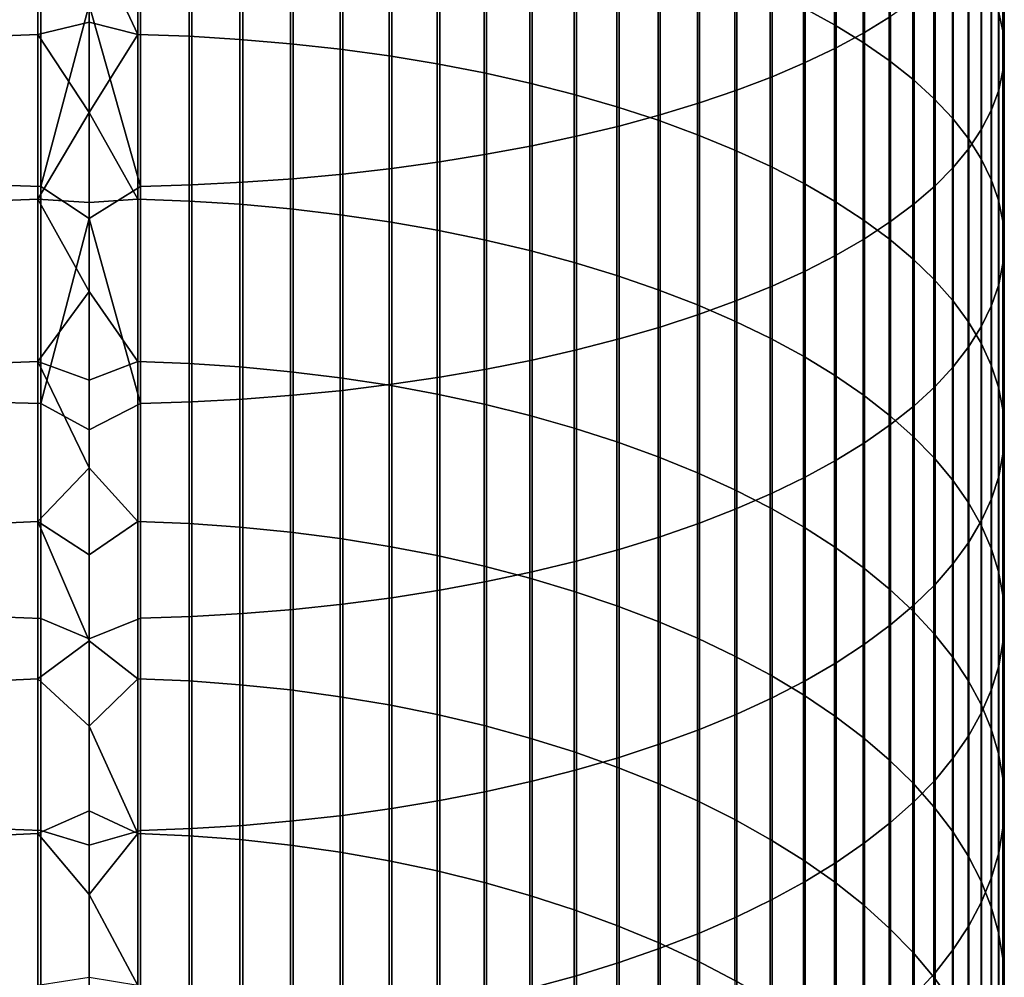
# Model space of a CAD drawing. Header units: metres. Extents: x -28 to 70, y -218 to 27.
# Tile 59 of 246: x -1 to 12, y -151 to -138. Entities that reach past the tile are written whole.
import ezdxf

# ---------------------------------------------------------------- set-up
doc = ezdxf.new("R2010")
doc.units = ezdxf.units.M
doc.layers.add('solid_10_261_002_XXX', color=7, linetype='CONTINUOUS')

msp = doc.modelspace()

# ---------------------------------------------------------------- linework, layer by layer
at = {"layer": 'solid_10_261_002_XXX'}
for points in [[(10.124413, -135.613815, 452.407684), (10.124413, -138.337692, 451.397522), (10.464751, -138.129227, 450.858154), (10.464751, -135.420181, 451.862823)], [(9.752155, -135.800766, 452.933685), (9.752155, -138.538925, 451.918213), (10.124413, -138.337692, 451.397522), (10.124413, -135.613815, 452.407684)], [(11.930133, -135.800934, 444.83374), (11.930133, -138.317841, 443.821289), (11.872668, -138.059906, 443.204529), (11.872668, -135.559937, 444.210175)], [(9.731189, -135.907486, 438.057922), (9.731189, -138.239288, 437.045074), (9.326563, -138.019363, 436.557098), (9.326563, -135.700974, 437.564117)], [(9.349153, -135.980423, 453.439178), (9.349153, -138.732315, 452.41861), (9.752155, -138.538925, 451.918213), (9.752155, -135.800766, 452.933685)], [(10.105136, -136.122437, 438.571899), (10.105136, -138.468201, 437.552979), (9.731189, -138.239288, 437.045074), (9.731189, -135.907486, 438.057922)], [(11.949986, -136.042709, 445.45932), (11.949986, -138.576614, 444.440033), (11.930133, -138.317841, 443.821289), (11.930133, -135.800934, 444.83374)], [(8.916676, -136.152206, 453.922577), (8.916676, -138.917252, 452.897125), (9.349153, -138.732315, 452.41861), (9.349153, -135.980423, 453.439178)], [(11.932165, -136.2845, 446.084961), (11.932165, -138.835419, 445.058838), (11.949986, -138.576614, 444.440033), (11.949986, -136.042709, 445.45932)], [(8.456086, -136.315598, 454.382324), (8.456086, -139.09314, 453.352234), (8.916676, -138.917252, 452.897125), (8.916676, -136.152206, 453.922577)], [(10.447225, -136.345154, 439.104401), (10.447225, -138.705368, 438.079224), (10.105136, -138.468201, 437.552979), (10.105136, -136.122437, 438.571899)], [(-0.670042, -136.186752, 432.490936), (-0.670042, -138.366379, 431.472534), (-1.338642, -138.390961, 431.523315), (-1.338642, -136.20993, 432.542358)], [(0, -137.012451, 432.092926), (0, -138.203461, 431.530304), (-0.670042, -138.366379, 431.472534), (-0.670042, -136.186752, 432.490936)], [(0.633895, -136.185944, 432.489136), (0.633895, -138.365524, 431.470764), (0, -137.012451, 432.092926)], [(1.302662, -136.208282, 432.538696), (1.302662, -138.389206, 431.519714), (0.633895, -138.365524, 431.470764), (0.633895, -136.185944, 432.489136)], [(1.967323, -136.246017, 432.622437), (1.967323, -138.429214, 431.602386), (1.302662, -138.389206, 431.519714), (1.302662, -136.208282, 432.538696)], [(2.625782, -136.299026, 432.740051), (2.625782, -138.485413, 431.718506), (1.967323, -138.429214, 431.602386), (1.967323, -136.246017, 432.622437)], [(3.275962, -136.367126, 432.891144), (3.275962, -138.557632, 431.867676), (2.625782, -138.485413, 431.718506), (2.625782, -136.299026, 432.740051)], [(11.876726, -136.525558, 446.70871), (11.876726, -139.093414, 445.675751), (11.932165, -138.835419, 445.058838), (11.932165, -136.2845, 446.084961)], [(3.915814, -136.450119, 433.075317), (3.915814, -138.645615, 432.0495), (3.275962, -138.557632, 431.867676), (3.275962, -136.367126, 432.891144)], [(7.968838, -136.470078, 454.816986), (7.968838, -139.259445, 453.782532), (8.456086, -139.09314, 453.352234), (8.456086, -136.315598, 454.382324)], [(10.756376, -136.574921, 439.653809), (10.756376, -138.950058, 438.622131), (10.447225, -138.705368, 438.079224), (10.447225, -136.345154, 439.104401)], [(4.543321, -136.547745, 433.291901), (4.543321, -138.749115, 432.263336), (3.915814, -138.645615, 432.0495), (3.915814, -136.450119, 433.075317)], [(5.156505, -136.659683, 433.540253), (5.156505, -138.867798, 432.508575), (4.543321, -138.749115, 432.263336), (4.543321, -136.547745, 433.291901)], [(7.456467, -136.615158, 455.225189), (7.456467, -139.415619, 454.186615), (7.968838, -139.259445, 453.782532), (7.968838, -136.470078, 454.816986)], [(11.783843, -136.765106, 447.328522), (11.783843, -139.349808, 446.288818), (11.876726, -139.093414, 445.675751), (11.876726, -136.525558, 446.70871)], [(5.753431, -136.785583, 433.819611), (5.753431, -139.001282, 432.784363), (5.156505, -138.867798, 432.508575), (5.156505, -136.659683, 433.540253)], [(6.920588, -136.750381, 455.605652), (6.920588, -139.561172, 454.563263), (7.456467, -139.415619, 454.186615), (7.456467, -136.615158, 455.225189)], [(11.031618, -136.811035, 440.218353), (11.031618, -139.201492, 439.180023), (10.756376, -138.950058, 438.622131), (10.756376, -136.574921, 439.653809)], [(6.332219, -136.925049, 434.129059), (6.332219, -139.149155, 433.089905), (5.753431, -139.001282, 432.784363), (5.753431, -136.785583, 433.819611)], [(6.362891, -136.87532, 455.957184), (6.362891, -139.695663, 454.911255), (6.920588, -139.561172, 454.563263), (6.920588, -136.750381, 455.605652)], [(11.272079, -137.052719, 440.796265), (11.272079, -139.458878, 439.751099), (11.031618, -139.201492, 439.180023), (11.031618, -136.811035, 440.218353)], [(11.65381, -137.002411, 447.942535), (11.65381, -139.60379, 446.896088), (11.783843, -139.349808, 446.288818), (11.783843, -136.765106, 447.328522)], [(5.785134, -136.989578, 456.278687), (5.785134, -139.818665, 455.229492), (6.362891, -139.695663, 454.911255), (6.362891, -136.87532, 455.957184)], [(6.891044, -137.077652, 434.467651), (6.891044, -139.310944, 433.424194), (6.332219, -139.149155, 433.089905), (6.332219, -136.925049, 434.129059)], [(0.633895, -138.365524, 431.470764), (0, -138.203461, 431.530304), (0, -137.012451, 432.092926)], [(5.189138, -137.092789, 456.569092), (5.189138, -139.929764, 455.516968), (5.785134, -139.818665, 455.229492), (5.785134, -136.989578, 456.278687)], [(11.477005, -137.29924, 441.385712), (11.477005, -139.721405, 440.333618), (11.272079, -139.458878, 439.751099), (11.272079, -137.052719, 440.796265)], [(11.487036, -137.236694, 448.548737), (11.487036, -139.854553, 447.495697), (11.65381, -139.60379, 446.896088), (11.65381, -137.002411, 447.942535)], [(3.949999, -137.264832, 457.053192), (3.949999, -140.114975, 455.996185), (4.576783, -140.028641, 455.772827), (4.576783, -137.184631, 456.827545)], [(4.576783, -137.184631, 456.827545), (4.576783, -140.028641, 455.772827), (5.189138, -139.929764, 455.516968), (5.189138, -137.092789, 456.569092)], [(7.428144, -137.242889, 434.83429), (7.428144, -139.48613, 433.786163), (6.891044, -139.310944, 433.424194), (6.891044, -137.077652, 434.467651)], [(2.661086, -137.389282, 457.403381), (2.661086, -140.248947, 456.342834), (3.310761, -140.188492, 456.186401), (3.310761, -137.33313, 457.245331)], [(3.310761, -137.33313, 457.245331), (3.310761, -140.188492, 456.186401), (3.949999, -140.114975, 455.996185), (3.949999, -137.264832, 457.053192)], [(7.941825, -137.420258, 435.227844), (7.941825, -139.674194, 434.174744), (7.428144, -139.48613, 433.786163), (7.428144, -137.242889, 434.83429)], [(11.284048, -137.467239, 449.145264), (11.284048, -140.101303, 448.085693), (11.487036, -139.854553, 447.495697), (11.487036, -137.236694, 448.548737)], [(11.645746, -137.549805, 441.984833), (11.645746, -139.988251, 440.925659), (11.477005, -139.721405, 440.333618), (11.477005, -137.29924, 441.385712)], [(1.338642, -137.464584, 457.615234), (1.338642, -140.330002, 456.552582), (2.003021, -140.296173, 456.465027), (2.003021, -137.433151, 457.526794)], [(2.003021, -137.433151, 457.526794), (2.003021, -140.296173, 456.465027), (2.661086, -140.248947, 456.342834), (2.661086, -137.389282, 457.403381)], [(8.430468, -137.609192, 435.647034), (8.430468, -139.874512, 434.588623), (7.941825, -139.674194, 434.174744), (7.941825, -137.420258, 435.227844)], [(-1.302662, -137.465927, 457.619019), (-1.302662, -140.331451, 456.556305), (-0.633895, -140.351044, 456.607025), (-0.633895, -137.484131, 457.670258)], [(-0.633895, -137.484131, 457.670258), (-0.633895, -140.351044, 456.607025), (0, -137.977798, 457.511383)], [(0.670042, -137.483475, 457.668396), (0, -137.977798, 457.511383), (0.670042, -140.350342, 456.605194)], [(0.670042, -137.483475, 457.668396), (0.670042, -140.350342, 456.605194), (1.338642, -140.330002, 456.552582), (1.338642, -137.464584, 457.615234)], [(11.045485, -137.693329, 449.730255), (11.045485, -140.343277, 448.664276), (11.284048, -140.101303, 448.085693), (11.284048, -137.467239, 449.145264)], [(11.777773, -137.803619, 442.591736), (11.777773, -140.25856, 441.525421), (11.645746, -139.988251, 440.925659), (11.645746, -137.549805, 441.984833)], [(8.892533, -137.809113, 436.090607), (8.892533, -140.086456, 435.02655), (8.430468, -139.874512, 434.588623), (8.430468, -137.609192, 435.647034)], [(10.772099, -137.914215, 450.301788), (10.772099, -140.579697, 449.229584), (11.045485, -140.343277, 448.664276), (11.045485, -137.693329, 449.730255)], [(9.326563, -138.019363, 436.557098), (9.326563, -140.309372, 435.487152), (8.892533, -140.086456, 435.02655), (8.892533, -137.809113, 436.090607)], [(11.872668, -138.059906, 443.204529), (11.872668, -140.531479, 442.130981), (11.777773, -140.25856, 441.525421), (11.777773, -137.803619, 442.591736)], [(10.464751, -138.129227, 450.858154), (10.464751, -140.80983, 449.779846), (10.772099, -140.579697, 449.229584), (10.772099, -137.914215, 450.301788)], [(0.670042, -140.350342, 456.605194), (0, -137.977798, 457.511383), (-0.633895, -140.351044, 456.607025), (0, -140.767776, 456.463074)], [(9.731189, -138.239288, 437.045074), (9.731189, -140.542542, 435.968933), (9.326563, -140.309372, 435.487152), (9.326563, -138.019363, 436.557098)], [(11.930133, -138.317841, 443.821289), (11.930133, -140.806168, 442.740448), (11.872668, -140.531479, 442.130981), (11.872668, -138.059906, 443.204529)], [(0, -138.203461, 431.530304), (0, -139.385925, 430.949921), (-0.670042, -138.366379, 431.472534)], [(0.633895, -138.365524, 431.470764), (0, -139.385925, 430.949921), (0, -138.203461, 431.530304)], [(10.124413, -138.337692, 451.397522), (10.124413, -141.032944, 450.313324), (10.464751, -140.80983, 449.779846), (10.464751, -138.129227, 450.858154)], [(10.105136, -138.468201, 437.552979), (10.105136, -140.785248, 436.470398), (9.731189, -140.542542, 435.968933), (9.731189, -138.239288, 437.045074)], [(9.752155, -138.538925, 451.918213), (9.752155, -141.248337, 450.828339), (10.124413, -141.032944, 450.313324), (10.124413, -138.337692, 451.397522)], [(11.949986, -138.576614, 444.440033), (11.949986, -141.081741, 443.351898), (11.930133, -140.806168, 442.740448), (11.930133, -138.317841, 443.821289)], [(-0.670042, -138.366379, 431.472534), (-0.670042, -140.51738, 430.394989), (-1.338642, -140.543335, 430.445068), (-1.338642, -138.390961, 431.523315)], [(0, -139.385925, 430.949921), (-0.670042, -140.51738, 430.394989), (-0.670042, -138.366379, 431.472534)], [(0.633895, -138.365524, 431.470764), (0.633895, -140.516464, 430.393219), (0, -139.385925, 430.949921)], [(1.302662, -138.389206, 431.519714), (1.302662, -140.541489, 430.441528), (0.633895, -140.516464, 430.393219), (0.633895, -138.365524, 431.470764)], [(1.967323, -138.429214, 431.602386), (1.967323, -140.58374, 430.523071), (1.302662, -140.541489, 430.441528), (1.302662, -138.389206, 431.519714)], [(2.625782, -138.485413, 431.718506), (2.625782, -140.643082, 430.637604), (1.967323, -140.58374, 430.523071), (1.967323, -138.429214, 431.602386)], [(3.275962, -138.557632, 431.867676), (3.275962, -140.719345, 430.78476), (2.625782, -140.643082, 430.637604), (2.625782, -138.485413, 431.718506)], [(10.447225, -138.705368, 438.079224), (10.447225, -141.036697, 436.98996), (10.105136, -140.785248, 436.470398), (10.105136, -138.468201, 437.552979)], [(3.915814, -138.645615, 432.0495), (3.915814, -140.812271, 430.964111), (3.275962, -140.719345, 430.78476), (3.275962, -138.557632, 431.867676)], [(9.349153, -138.732315, 452.41861), (9.349153, -141.455322, 451.323242), (9.752155, -141.248337, 450.828339), (9.752155, -138.538925, 451.918213)], [(11.932165, -138.835419, 445.058838), (11.932165, -141.357346, 443.963409), (11.949986, -141.081741, 443.351898), (11.949986, -138.576614, 444.440033)], [(4.543321, -138.749115, 432.263336), (4.543321, -140.92157, 431.175049), (3.915814, -140.812271, 430.964111), (3.915814, -138.645615, 432.0495)], [(8.916676, -138.917252, 452.897125), (8.916676, -141.653259, 451.796539), (9.349153, -141.455322, 451.323242), (9.349153, -138.732315, 452.41861)], [(10.756376, -138.950058, 438.622131), (10.756376, -141.296127, 437.526001), (10.447225, -141.036697, 436.98996), (10.447225, -138.705368, 438.079224)], [(5.156505, -138.867798, 432.508575), (5.156505, -141.046906, 431.416931), (4.543321, -140.92157, 431.175049), (4.543321, -138.749115, 432.263336)], [(5.753431, -139.001282, 432.784363), (5.753431, -141.187866, 431.688995), (5.156505, -141.046906, 431.416931), (5.156505, -138.867798, 432.508575)], [(11.876726, -139.093414, 445.675751), (11.876726, -141.632095, 444.573029), (11.932165, -141.357346, 443.963409), (11.932165, -138.835419, 445.058838)], [(6.332219, -139.149155, 433.089905), (6.332219, -141.34404, 431.990356), (5.753431, -141.187866, 431.688995), (5.753431, -139.001282, 432.784363)], [(8.456086, -139.09314, 453.352234), (8.456086, -141.841507, 452.246674), (8.916676, -141.653259, 451.796539), (8.916676, -138.917252, 452.897125)], [(11.031618, -139.201492, 439.180023), (11.031618, -141.562714, 438.076782), (10.756376, -141.296127, 437.526001), (10.756376, -138.950058, 438.622131)], [(7.968838, -139.259445, 453.782532), (7.968838, -142.019501, 452.672241), (8.456086, -141.841507, 452.246674), (8.456086, -139.09314, 453.352234)], [(11.783843, -139.349808, 446.288818), (11.783843, -141.905151, 445.178864), (11.876726, -141.632095, 444.573029), (11.876726, -139.093414, 445.675751)], [(6.891044, -139.310944, 433.424194), (6.891044, -141.514893, 432.320099), (6.332219, -141.34404, 431.990356), (6.332219, -139.149155, 433.089905)], [(7.456467, -139.415619, 454.186615), (7.456467, -142.186646, 453.07193), (7.968838, -142.019501, 452.672241), (7.968838, -139.259445, 453.782532)], [(11.272079, -139.458878, 439.751099), (11.272079, -141.835602, 438.640625), (11.031618, -141.562714, 438.076782), (11.031618, -139.201492, 439.180023)], [(0, -139.385925, 430.949921), (0, -140.55957, 430.351929), (-0.670042, -140.51738, 430.394989)], [(0.633895, -140.516464, 430.393219), (0, -140.55957, 430.351929), (0, -139.385925, 430.949921)], [(7.428144, -139.48613, 433.786163), (7.428144, -141.699905, 432.677185), (6.891044, -141.514893, 432.320099), (6.891044, -139.310944, 433.424194)], [(11.65381, -139.60379, 446.896088), (11.65381, -142.175613, 445.778992), (11.783843, -141.905151, 445.178864), (11.783843, -139.349808, 446.288818)], [(6.920588, -139.561172, 454.563263), (6.920588, -142.342453, 453.444458), (7.456467, -142.186646, 453.07193), (7.456467, -139.415619, 454.186615)], [(7.941825, -139.674194, 434.174744), (7.941825, -141.898514, 433.060455), (7.428144, -141.699905, 432.677185), (7.428144, -139.48613, 433.786163)], [(11.477005, -139.721405, 440.333618), (11.477005, -142.113937, 439.215729), (11.272079, -141.835602, 438.640625), (11.272079, -139.458878, 439.751099)], [(6.362891, -139.695663, 454.911255), (6.362891, -142.486389, 453.788635), (6.920588, -142.342453, 453.444458), (6.920588, -139.561172, 454.563263)], [(11.487036, -139.854553, 447.495697), (11.487036, -142.442657, 446.371521), (11.65381, -142.175613, 445.778992), (11.65381, -139.60379, 446.896088)], [(5.785134, -139.818665, 455.229492), (5.785134, -142.618027, 454.103394), (6.362891, -142.486389, 453.788635), (6.362891, -139.695663, 454.911255)], [(8.430468, -139.874512, 434.588623), (8.430468, -142.110062, 433.468719), (7.941825, -141.898514, 433.060455), (7.941825, -139.674194, 434.174744)], [(11.645746, -139.988251, 440.925659), (11.645746, -142.396851, 439.800293), (11.477005, -142.113937, 439.215729), (11.477005, -139.721405, 440.333618)], [(5.189138, -139.929764, 455.516968), (5.189138, -142.736954, 454.387756), (5.785134, -142.618027, 454.103394), (5.785134, -139.818665, 455.229492)], [(8.892533, -140.086456, 435.02655), (8.892533, -142.333893, 433.900696), (8.430468, -142.110062, 433.468719), (8.430468, -139.874512, 434.588623)], [(11.284048, -140.101303, 448.085693), (11.284048, -142.705444, 446.954559), (11.487036, -142.442657, 446.371521), (11.487036, -139.854553, 447.495697)], [(3.949999, -140.114975, 455.996185), (3.949999, -142.935181, 454.861725), (4.576783, -142.842773, 454.640778), (4.576783, -140.028641, 455.772827)], [(4.576783, -140.028641, 455.772827), (4.576783, -142.842773, 454.640778), (5.189138, -142.736954, 454.387756), (5.189138, -139.929764, 455.516968)], [(11.777773, -140.25856, 441.525421), (11.777773, -142.683441, 440.392426), (11.645746, -142.396851, 439.800293), (11.645746, -139.988251, 440.925659)], [(3.310761, -140.188492, 456.186401), (3.310761, -143.013855, 455.049866), (3.949999, -142.935181, 454.861725), (3.949999, -140.114975, 455.996185)], [(9.326563, -140.309372, 435.487152), (9.326563, -142.569305, 434.355011), (8.892533, -142.333893, 433.900696), (8.892533, -140.086456, 435.02655)], [(11.045485, -140.343277, 448.664276), (11.045485, -142.96312, 447.526306), (11.284048, -142.705444, 446.954559), (11.284048, -140.101303, 448.085693)], [(2.003021, -140.296173, 456.465027), (2.003021, -143.12912, 455.325439), (2.661086, -143.078568, 455.20459), (2.661086, -140.248947, 456.342834)], [(2.661086, -140.248947, 456.342834), (2.661086, -143.078568, 455.20459), (3.310761, -143.013855, 455.049866), (3.310761, -140.188492, 456.186401)], [(11.872668, -140.531479, 442.130981), (11.872668, -142.972809, 440.990326), (11.777773, -142.683441, 440.392426), (11.777773, -140.25856, 441.525421)], [(-1.302662, -140.331451, 456.556305), (-1.302662, -143.16687, 455.41571), (-0.633895, -143.187851, 455.465881), (-0.633895, -140.351044, 456.607025)], [(-0.633895, -140.351044, 456.607025), (-0.633895, -143.187851, 455.465881), (0, -140.767776, 456.463074)], [(0.670042, -140.350342, 456.605194), (0, -140.767776, 456.463074), (0.670042, -143.187088, 455.464081)], [(0.670042, -140.350342, 456.605194), (0.670042, -143.187088, 455.464081), (1.338642, -143.165329, 455.412018), (1.338642, -140.330002, 456.552582)], [(1.338642, -140.330002, 456.552582), (1.338642, -143.165329, 455.412018), (2.003021, -143.12912, 455.325439), (2.003021, -140.296173, 456.465027)], [(9.731189, -140.542542, 435.968933), (9.731189, -142.815552, 434.830261), (9.326563, -142.569305, 434.355011), (9.326563, -140.309372, 435.487152)], [(10.772099, -140.579697, 449.229584), (10.772099, -143.214905, 448.084961), (11.045485, -142.96312, 447.526306), (11.045485, -140.343277, 448.664276)], [(-0.670042, -140.51738, 430.394989), (-0.670042, -142.638138, 429.259094), (-1.338642, -142.665451, 429.308441), (-1.338642, -140.543335, 430.445068)], [(0, -141.724136, 429.73645), (-0.670042, -142.638138, 429.259094), (-0.670042, -140.51738, 430.394989)], [(0, -140.55957, 430.351929), (0, -141.724136, 429.73645), (-0.670042, -140.51738, 430.394989)], [(0.633895, -140.516464, 430.393219), (0.633895, -142.637177, 429.257355), (0, -141.724136, 429.73645), (0, -140.55957, 430.351929)], [(1.302662, -140.541489, 430.441528), (1.302662, -142.663513, 429.304932), (0.633895, -142.637177, 429.257355), (0.633895, -140.516464, 430.393219)], [(1.967323, -140.58374, 430.523071), (1.967323, -142.707977, 429.385315), (1.302662, -142.663513, 429.304932), (1.302662, -140.541489, 430.441528)], [(10.105136, -140.785248, 436.470398), (10.105136, -143.071854, 435.32489), (9.731189, -142.815552, 434.830261), (9.731189, -140.542542, 435.968933)], [(11.930133, -140.806168, 442.740448), (11.930133, -143.264038, 441.592072), (11.872668, -142.972809, 440.990326), (11.872668, -140.531479, 442.130981)], [(2.625782, -140.643082, 430.637604), (2.625782, -142.770432, 429.498169), (1.967323, -142.707977, 429.385315), (1.967323, -140.58374, 430.523071)], [(3.275962, -140.719345, 430.78476), (3.275962, -142.850677, 429.643219), (2.625782, -142.770432, 429.498169), (2.625782, -140.643082, 430.637604)], [(10.464751, -140.80983, 449.779846), (10.464751, -143.459976, 448.628723), (10.772099, -143.214905, 448.084961), (10.772099, -140.579697, 449.229584)], [(0.670042, -143.187088, 455.464081), (0, -140.767776, 456.463074), (-0.633895, -143.187851, 455.465881), (0, -143.52887, 455.340881)], [(3.915814, -140.812271, 430.964111), (3.915814, -142.948471, 429.819946), (3.275962, -142.850677, 429.643219), (3.275962, -140.719345, 430.78476)], [(10.447225, -141.036697, 436.98996), (10.447225, -143.337418, 435.837402), (10.105136, -143.071854, 435.32489), (10.105136, -140.785248, 436.470398)], [(11.949986, -141.081741, 443.351898), (11.949986, -143.556213, 442.19577), (11.930133, -143.264038, 441.592072), (11.930133, -140.806168, 442.740448)], [(4.543321, -140.92157, 431.175049), (4.543321, -143.063492, 430.027832), (3.915814, -142.948471, 429.819946), (3.915814, -140.812271, 430.964111)], [(5.156505, -141.046906, 431.416931), (5.156505, -143.195389, 430.266174), (4.543321, -143.063492, 430.027832), (4.543321, -140.92157, 431.175049)], [(10.124413, -141.032944, 450.313324), (10.124413, -143.697571, 449.155914), (10.464751, -143.459976, 448.628723), (10.464751, -140.80983, 449.779846)], [(5.753431, -141.187866, 431.688995), (5.753431, -143.343735, 430.534302), (5.156505, -143.195389, 430.266174), (5.156505, -141.046906, 431.416931)], [(9.752155, -141.248337, 450.828339), (9.752155, -143.926956, 449.664825), (10.124413, -143.697571, 449.155914), (10.124413, -141.032944, 450.313324)], [(10.756376, -141.296127, 437.526001), (10.756376, -143.611389, 436.36615), (10.447225, -143.337418, 435.837402), (10.447225, -141.036697, 436.98996)], [(6.332219, -141.34404, 431.990356), (6.332219, -143.508072, 430.831299), (5.753431, -143.343735, 430.534302), (5.753431, -141.187866, 431.688995)], [(11.932165, -141.357346, 443.963409), (11.932165, -143.848419, 442.7995), (11.949986, -143.556213, 442.19577), (11.949986, -141.081741, 443.351898)], [(9.349153, -141.455322, 451.323242), (9.349153, -144.147385, 450.153931), (9.752155, -143.926956, 449.664825), (9.752155, -141.248337, 450.828339)], [(11.031618, -141.562714, 438.076782), (11.031618, -143.892914, 436.909485), (10.756376, -143.611389, 436.36615), (10.756376, -141.296127, 437.526001)], [(6.891044, -141.514893, 432.320099), (6.891044, -143.687866, 431.15625), (6.332219, -143.508072, 430.831299), (6.332219, -141.34404, 431.990356)], [(11.876726, -141.632095, 444.573029), (11.876726, -144.139725, 443.401398), (11.932165, -143.848419, 442.7995), (11.932165, -141.357346, 443.963409)], [(7.428144, -141.699905, 432.677185), (7.428144, -143.882568, 431.508118), (6.891044, -143.687866, 431.15625), (6.891044, -141.514893, 432.320099)], [(8.916676, -141.653259, 451.796539), (8.916676, -144.35817, 450.621613), (9.349153, -144.147385, 450.153931), (9.349153, -141.455322, 451.323242)], [(11.272079, -141.835602, 438.640625), (11.272079, -144.181107, 437.465637), (11.031618, -143.892914, 436.909485), (11.031618, -141.562714, 438.076782)], [(7.941825, -141.898514, 433.060455), (7.941825, -144.091568, 431.885834), (7.428144, -143.882568, 431.508118), (7.428144, -141.699905, 432.677185)], [(8.456086, -141.841507, 452.246674), (8.456086, -144.558655, 451.066467), (8.916676, -144.35817, 450.621613), (8.916676, -141.653259, 451.796539)], [(11.783843, -141.905151, 445.178864), (11.783843, -144.429214, 443.999542), (11.876726, -144.139725, 443.401398), (11.876726, -141.632095, 444.573029)], [(0, -141.724136, 429.73645), (0, -142.879364, 429.103607), (-0.670042, -142.638138, 429.259094)], [(0.633895, -142.637177, 429.257355), (0, -142.879364, 429.103607), (0, -141.724136, 429.73645)], [(8.430468, -142.110062, 433.468719), (8.430468, -144.314178, 432.288177), (7.941825, -144.091568, 431.885834), (7.941825, -141.898514, 433.060455)], [(7.968838, -142.019501, 452.672241), (7.968838, -144.748199, 451.487), (8.456086, -144.558655, 451.066467), (8.456086, -141.841507, 452.246674)], [(11.477005, -142.113937, 439.215729), (11.477005, -144.475037, 438.032928), (11.272079, -144.181107, 437.465637), (11.272079, -141.835602, 438.640625)], [(11.65381, -142.175613, 445.778992), (11.65381, -144.715973, 444.592041), (11.783843, -144.429214, 443.999542), (11.783843, -141.905151, 445.178864)], [(7.456467, -142.186646, 453.07193), (7.456467, -144.926208, 451.881989), (7.968838, -144.748199, 451.487), (7.968838, -142.019501, 452.672241)], [(6.920588, -142.342453, 453.444458), (6.920588, -145.092117, 452.250092), (7.456467, -144.926208, 451.881989), (7.456467, -142.186646, 453.07193)], [(8.892533, -142.333893, 433.900696), (8.892533, -144.549728, 432.713867), (8.430468, -144.314178, 432.288177), (8.430468, -142.110062, 433.468719)], [(11.645746, -142.396851, 439.800293), (11.645746, -144.773819, 438.609528), (11.477005, -144.475037, 438.032928), (11.477005, -142.113937, 439.215729)], [(11.487036, -142.442657, 446.371521), (11.487036, -144.9991, 445.177063), (11.65381, -144.715973, 444.592041), (11.65381, -142.175613, 445.778992)], [(6.362891, -142.486389, 453.788635), (6.362891, -145.245407, 452.59024), (6.920588, -145.092117, 452.250092), (6.920588, -142.342453, 453.444458)], [(9.326563, -142.569305, 434.355011), (9.326563, -144.79747, 433.161591), (8.892533, -144.549728, 432.713867), (8.892533, -142.333893, 433.900696)], [(11.284048, -142.705444, 446.954559), (11.284048, -145.27771, 445.752716), (11.487036, -144.9991, 445.177063), (11.487036, -142.442657, 446.371521)], [(11.777773, -142.683441, 440.392426), (11.777773, -145.076477, 439.193634), (11.645746, -144.773819, 438.609528), (11.645746, -142.396851, 439.800293)], [(5.785134, -142.618027, 454.103394), (5.785134, -145.385605, 452.901276), (6.362891, -145.245407, 452.59024), (6.362891, -142.486389, 453.788635)], [(9.731189, -142.815552, 434.830261), (9.731189, -145.056595, 433.629913), (9.326563, -144.79747, 433.161591), (9.326563, -142.569305, 434.355011)], [(-0.670042, -142.638138, 429.259094), (-0.670042, -144.727081, 428.065674), (-1.338642, -144.755737, 428.114288), (-1.338642, -142.665451, 429.308441)], [(0, -144.024994, 428.453522), (-0.670042, -144.727081, 428.065674), (-0.670042, -142.638138, 429.259094)], [(0, -142.879364, 429.103607), (0, -144.024994, 428.453522), (-0.670042, -142.638138, 429.259094)], [(0.633895, -142.637177, 429.257355), (0.633895, -144.726074, 428.063965), (0, -144.024994, 428.453522), (0, -142.879364, 429.103607)], [(1.302662, -142.663513, 429.304932), (1.302662, -144.753708, 428.11084), (0.633895, -144.726074, 428.063965), (0.633895, -142.637177, 429.257355)], [(1.967323, -142.707977, 429.385315), (1.967323, -144.800339, 428.189941), (1.302662, -144.753708, 428.11084), (1.302662, -142.663513, 429.304932)], [(2.625782, -142.770432, 429.498169), (2.625782, -144.86586, 428.301056), (1.967323, -144.800339, 428.189941), (1.967323, -142.707977, 429.385315)], [(5.189138, -142.736954, 454.387756), (5.189138, -145.512238, 453.182281), (5.785134, -145.385605, 452.901276), (5.785134, -142.618027, 454.103394)], [(11.045485, -142.96312, 447.526306), (11.045485, -145.550919, 446.3172), (11.284048, -145.27771, 445.752716), (11.284048, -142.705444, 446.954559)], [(11.872668, -142.972809, 440.990326), (11.872668, -145.382065, 439.783417), (11.777773, -145.076477, 439.193634), (11.777773, -142.683441, 440.392426)], [(3.275962, -142.850677, 429.643219), (3.275962, -144.950043, 428.443848), (2.625782, -144.86586, 428.301056), (2.625782, -142.770432, 429.498169)], [(3.915814, -142.948471, 429.819946), (3.915814, -145.052612, 428.617859), (3.275962, -144.950043, 428.443848), (3.275962, -142.850677, 429.643219)], [(3.949999, -142.935181, 454.861725), (3.949999, -145.723343, 453.650665), (4.576783, -145.624939, 453.432343), (4.576783, -142.842773, 454.640778)], [(4.576783, -142.842773, 454.640778), (4.576783, -145.624939, 453.432343), (5.189138, -145.512238, 453.182281), (5.189138, -142.736954, 454.387756)], [(10.105136, -143.071854, 435.32489), (10.105136, -145.326324, 434.117401), (9.731189, -145.056595, 433.629913), (9.731189, -142.815552, 434.830261)], [(3.310761, -143.013855, 455.049866), (3.310761, -145.807129, 453.836578), (3.949999, -145.723343, 453.650665), (3.949999, -142.935181, 454.861725)], [(4.543321, -143.063492, 430.027832), (4.543321, -145.173279, 428.82251), (3.915814, -145.052612, 428.617859), (3.915814, -142.948471, 429.819946)], [(10.772099, -143.214905, 448.084961), (10.772099, -145.817856, 446.868774), (11.045485, -145.550919, 446.3172), (11.045485, -142.96312, 447.526306)], [(11.930133, -143.264038, 441.592072), (11.930133, -145.689621, 440.376953), (11.872668, -145.382065, 439.783417), (11.872668, -142.972809, 440.990326)], [(2.003021, -143.12912, 455.325439), (2.003021, -145.929871, 454.108887), (2.661086, -145.876053, 453.989471), (2.661086, -143.078568, 455.20459)], [(2.661086, -143.078568, 455.20459), (2.661086, -145.876053, 453.989471), (3.310761, -145.807129, 453.836578), (3.310761, -143.013855, 455.049866)], [(5.156505, -143.195389, 430.266174), (5.156505, -145.31163, 429.05719), (4.543321, -145.173279, 428.82251), (4.543321, -143.063492, 430.027832)], [(10.447225, -143.337418, 435.837402), (10.447225, -145.605789, 434.622437), (10.105136, -145.326324, 434.117401), (10.105136, -143.071854, 435.32489)], [(-1.302662, -143.16687, 455.41571), (-1.302662, -145.970078, 454.19812), (-0.633895, -145.992432, 454.247711), (-0.633895, -143.187851, 455.465881)], [(-0.633895, -143.187851, 455.465881), (-0.633895, -145.992432, 454.247711), (0, -146.259109, 454.145569), (0, -143.52887, 455.340881)], [(0.670042, -143.187088, 455.464081), (0, -143.52887, 455.340881), (0, -146.259109, 454.145569), (0.670042, -145.991608, 454.245911)], [(0.670042, -143.187088, 455.464081), (0.670042, -145.991608, 454.245911), (1.338642, -145.96843, 454.194458), (1.338642, -143.165329, 455.412018)], [(1.338642, -143.165329, 455.412018), (1.338642, -145.96843, 454.194458), (2.003021, -145.929871, 454.108887), (2.003021, -143.12912, 455.325439)], [(5.753431, -143.343735, 430.534302), (5.753431, -145.467239, 429.321136), (5.156505, -145.31163, 429.05719), (5.156505, -143.195389, 430.266174)], [(10.464751, -143.459976, 448.628723), (10.464751, -146.077698, 447.40564), (10.772099, -145.817856, 446.868774), (10.772099, -143.214905, 448.084961)], [(6.332219, -143.508072, 430.831299), (6.332219, -145.639633, 429.613525), (5.753431, -145.467239, 429.321136), (5.753431, -143.343735, 430.534302)], [(10.756376, -143.611389, 436.36615), (10.756376, -145.894089, 435.143524), (10.447225, -145.605789, 434.622437), (10.447225, -143.337418, 435.837402)], [(11.949986, -143.556213, 442.19577), (11.949986, -145.998169, 440.972443), (11.930133, -145.689621, 440.376953), (11.930133, -143.264038, 441.592072)], [(10.124413, -143.697571, 449.155914), (10.124413, -146.329605, 447.926147), (10.464751, -146.077698, 447.40564), (10.464751, -143.459976, 448.628723)], [(6.891044, -143.687866, 431.15625), (6.891044, -145.828247, 429.933441), (6.332219, -145.639633, 429.613525), (6.332219, -143.508072, 430.831299)], [(11.031618, -143.892914, 436.909485), (11.031618, -146.190353, 435.678955), (10.756376, -145.894089, 435.143524), (10.756376, -143.611389, 436.36615)], [(11.932165, -143.848419, 442.7995), (11.932165, -146.306763, 441.567993), (11.949986, -145.998169, 440.972443), (11.949986, -143.556213, 442.19577)], [(7.428144, -143.882568, 431.508118), (7.428144, -146.032486, 430.279877), (6.891044, -145.828247, 429.933441), (6.891044, -143.687866, 431.15625)], [(9.752155, -143.926956, 449.664825), (9.752155, -146.5728, 448.428619), (10.124413, -146.329605, 447.926147), (10.124413, -143.697571, 449.155914)], [(7.941825, -144.091568, 431.885834), (7.941825, -146.251709, 430.651733), (7.428144, -146.032486, 430.279877), (7.428144, -143.882568, 431.508118)], [(11.876726, -144.139725, 443.401398), (11.876726, -146.614395, 442.161713), (11.932165, -146.306763, 441.567993), (11.932165, -143.848419, 442.7995)], [(9.349153, -144.147385, 450.153931), (9.349153, -146.806503, 448.911499), (9.752155, -146.5728, 448.428619), (9.752155, -143.926956, 449.664825)], [(11.272079, -144.181107, 437.465637), (11.272079, -146.493622, 436.227051), (11.031618, -146.190353, 435.678955), (11.031618, -143.892914, 436.909485)], [(0.633895, -144.726074, 428.063965), (0, -145.160782, 427.786407), (-0.670042, -144.727081, 428.065674), (0, -144.024994, 428.453522)], [(8.430468, -144.314178, 432.288177), (8.430468, -146.485245, 431.047852), (7.941825, -146.251709, 430.651733), (7.941825, -144.091568, 431.885834)], [(8.916676, -144.35817, 450.621613), (8.916676, -147.029984, 449.37326), (9.349153, -146.806503, 448.911499), (9.349153, -144.147385, 450.153931)], [(11.783843, -144.429214, 443.999542), (11.783843, -146.92012, 442.751709), (11.876726, -146.614395, 442.161713), (11.876726, -144.139725, 443.401398)], [(11.477005, -144.475037, 438.032928), (11.477005, -146.802963, 436.786072), (11.272079, -146.493622, 436.227051), (11.272079, -144.181107, 437.465637)], [(8.892533, -144.549728, 432.713867), (8.892533, -146.73233, 431.466949), (8.430468, -146.485245, 431.047852), (8.430468, -144.314178, 432.288177)], [(8.456086, -144.558655, 451.066467), (8.456086, -147.242538, 449.812469), (8.916676, -147.029984, 449.37326), (8.916676, -144.35817, 450.621613)], [(11.645746, -144.773819, 438.609528), (11.645746, -147.117371, 437.354309), (11.477005, -146.802963, 436.786072), (11.477005, -144.475037, 438.032928)], [(11.65381, -144.715973, 444.592041), (11.65381, -147.222961, 443.336182), (11.783843, -146.92012, 442.751709), (11.783843, -144.429214, 443.999542)], [(7.968838, -144.748199, 451.487), (7.968838, -147.443512, 450.227692), (8.456086, -147.242538, 449.812469), (8.456086, -144.558655, 451.066467)], [(9.326563, -144.79747, 433.161591), (9.326563, -146.992203, 431.907745), (8.892533, -146.73233, 431.466949), (8.892533, -144.549728, 432.713867)], [(-0.670042, -144.727081, 428.065674), (-0.670042, -146.782654, 426.815674), (-1.338642, -146.812622, 426.863464), (-1.338642, -144.755737, 428.114288)], [(0, -146.286453, 427.102386), (-0.670042, -146.782654, 426.815674), (-0.670042, -144.727081, 428.065674)], [(0, -145.160782, 427.786407), (0, -146.286453, 427.102386), (-0.670042, -144.727081, 428.065674)], [(0.633895, -144.726074, 428.063965), (0.633895, -146.781601, 426.813995), (0, -146.286453, 427.102386), (0, -145.160782, 427.786407)], [(1.302662, -144.753708, 428.11084), (1.302662, -146.810486, 426.860077), (0.633895, -146.781601, 426.813995), (0.633895, -144.726074, 428.063965)], [(1.967323, -144.800339, 428.189941), (1.967323, -146.859283, 426.937866), (1.302662, -146.810486, 426.860077), (1.302662, -144.753708, 428.11084)], [(7.456467, -144.926208, 451.881989), (7.456467, -147.632233, 450.617645), (7.968838, -147.443512, 450.227692), (7.968838, -144.748199, 451.487)], [(11.487036, -144.9991, 445.177063), (11.487036, -147.521957, 443.913239), (11.65381, -147.222961, 443.336182), (11.65381, -144.715973, 444.592041)], [(11.777773, -145.076477, 439.193634), (11.777773, -147.435867, 437.929932), (11.645746, -147.117371, 437.354309), (11.645746, -144.773819, 438.609528)], [(2.625782, -144.86586, 428.301056), (2.625782, -146.927795, 427.04718), (1.967323, -146.859283, 426.937866), (1.967323, -144.800339, 428.189941)], [(3.275962, -144.950043, 428.443848), (3.275962, -147.015854, 427.187592), (2.625782, -146.927795, 427.04718), (2.625782, -144.86586, 428.301056)], [(9.731189, -145.056595, 433.629913), (9.731189, -147.264038, 432.368835), (9.326563, -146.992203, 431.907745), (9.326563, -144.79747, 433.161591)], [(3.915814, -145.052612, 428.617859), (3.915814, -147.123154, 427.358734), (3.275962, -147.015854, 427.187592), (3.275962, -144.950043, 428.443848)], [(6.920588, -145.092117, 452.250092), (6.920588, -147.808136, 450.981079), (7.456467, -147.632233, 450.617645), (7.456467, -144.926208, 451.881989)], [(11.284048, -145.27771, 445.752716), (11.284048, -147.816193, 444.481049), (11.487036, -147.521957, 443.913239), (11.487036, -144.9991, 445.177063)], [(4.543321, -145.173279, 428.82251), (4.543321, -147.249344, 427.560028), (3.915814, -147.123154, 427.358734), (3.915814, -145.052612, 428.617859)], [(5.156505, -145.31163, 429.05719), (5.156505, -147.394058, 427.790833), (4.543321, -147.249344, 427.560028), (4.543321, -145.173279, 428.82251)], [(6.362891, -145.245407, 452.59024), (6.362891, -147.970673, 451.316895), (6.920588, -147.808136, 450.981079), (6.920588, -145.092117, 452.250092)], [(10.105136, -145.326324, 434.117401), (10.105136, -147.546967, 432.848755), (9.731189, -147.264038, 432.368835), (9.731189, -145.056595, 433.629913)], [(11.872668, -145.382065, 439.783417), (11.872668, -147.757446, 438.511108), (11.777773, -147.435867, 437.929932), (11.777773, -145.076477, 439.193634)], [(5.785134, -145.385605, 452.901276), (5.785134, -148.119293, 451.623993), (6.362891, -147.970673, 451.316895), (6.362891, -145.245407, 452.59024)], [(11.045485, -145.550919, 446.3172), (11.045485, -148.104706, 445.037872), (11.284048, -147.816193, 444.481049), (11.284048, -145.27771, 445.752716)], [(5.753431, -145.467239, 429.321136), (5.753431, -147.556824, 428.050446), (5.156505, -147.394058, 427.790833), (5.156505, -145.31163, 429.05719)], [(5.189138, -145.512238, 453.182281), (5.189138, -148.253571, 451.901428), (5.785134, -148.119293, 451.623993), (5.785134, -145.385605, 452.901276)], [(10.447225, -145.605789, 434.622437), (10.447225, -147.840118, 433.345978), (10.105136, -147.546967, 432.848755), (10.105136, -145.326324, 434.117401)], [(11.930133, -145.689621, 440.376953), (11.930133, -148.0811, 439.096069), (11.872668, -147.757446, 438.511108), (11.872668, -145.382065, 439.783417)], [(4.576783, -145.624939, 453.432343), (4.576783, -148.373062, 452.148315), (5.189138, -148.253571, 451.901428), (5.189138, -145.512238, 453.182281)], [(6.332219, -145.639633, 429.613525), (6.332219, -147.737137, 428.338013), (5.753431, -147.556824, 428.050446), (5.753431, -145.467239, 429.321136)], [(10.772099, -145.817856, 446.868774), (10.772099, -148.386612, 445.58194), (11.045485, -148.104706, 445.037872), (11.045485, -145.550919, 446.3172)], [(3.949999, -145.723343, 453.650665), (3.949999, -148.477386, 452.363892), (4.576783, -148.373062, 452.148315), (4.576783, -145.624939, 453.432343)], [(6.891044, -145.828247, 429.933441), (6.891044, -147.934418, 428.652649), (6.332219, -147.737137, 428.338013), (6.332219, -145.639633, 429.613525)], [(10.756376, -145.894089, 435.143524), (10.756376, -148.142563, 433.858978), (10.447225, -147.840118, 433.345978), (10.447225, -145.605789, 434.622437)], [(11.949986, -145.998169, 440.972443), (11.949986, -148.405823, 439.682892), (11.930133, -148.0811, 439.096069), (11.930133, -145.689621, 440.376953)], [(2.661086, -145.876053, 453.989471), (2.661086, -148.639282, 452.698395), (3.310761, -148.566223, 452.547424), (3.310761, -145.807129, 453.836578)], [(3.310761, -145.807129, 453.836578), (3.310761, -148.566223, 452.547424), (3.949999, -148.477386, 452.363892), (3.949999, -145.723343, 453.650665)], [(10.464751, -146.077698, 447.40564), (10.464751, -148.661026, 446.111511), (10.772099, -148.386612, 445.58194), (10.772099, -145.817856, 446.868774)], [(1.338642, -145.96843, 454.194458), (1.338642, -148.737244, 452.900787), (2.003021, -148.69635, 452.816315), (2.003021, -145.929871, 454.108887)], [(2.003021, -145.929871, 454.108887), (2.003021, -148.69635, 452.816315), (2.661086, -148.639282, 452.698395), (2.661086, -145.876053, 453.989471)], [(7.428144, -146.032486, 430.279877), (7.428144, -148.148041, 428.993378), (6.891044, -147.934418, 428.652649), (6.891044, -145.828247, 429.933441)], [(11.031618, -146.190353, 435.678955), (11.031618, -148.453339, 434.386108), (10.756376, -148.142563, 433.858978), (10.756376, -145.894089, 435.143524)], [(-1.302662, -145.970078, 454.19812), (-1.302662, -148.738983, 452.904388), (-0.633895, -148.76268, 452.953339), (-0.633895, -145.992432, 454.247711)], [(-0.633895, -145.992432, 454.247711), (-0.633895, -148.76268, 452.953339), (0, -148.956558, 452.877991), (0, -146.259109, 454.145569)], [(0.670042, -145.991608, 454.245911), (0, -146.259109, 454.145569), (0, -148.956558, 452.877991), (0.670042, -148.76181, 452.951569)], [(0.670042, -145.991608, 454.245911), (0.670042, -148.76181, 452.951569), (1.338642, -148.737244, 452.900787), (1.338642, -145.96843, 454.194458)], [(7.941825, -146.251709, 430.651733), (7.941825, -148.37735, 429.359131), (7.428144, -148.148041, 428.993378), (7.428144, -146.032486, 430.279877)], [(10.124413, -146.329605, 447.926147), (10.124413, -148.927063, 446.624939), (10.464751, -148.661026, 446.111511), (10.464751, -146.077698, 447.40564)], [(11.932165, -146.306763, 441.567993), (11.932165, -148.730545, 440.269775), (11.949986, -148.405823, 439.682892), (11.949986, -145.998169, 440.972443)], [(11.272079, -146.493622, 436.227051), (11.272079, -148.771469, 434.92572), (11.031618, -148.453339, 434.386108), (11.031618, -146.190353, 435.678955)], [(0.633895, -146.781601, 426.813995), (0, -147.401779, 426.401581), (-0.670042, -146.782654, 426.815674), (0, -146.286453, 427.102386)], [(8.430468, -146.485245, 431.047852), (8.430468, -148.621613, 429.748688), (7.941825, -148.37735, 429.359131), (7.941825, -146.251709, 430.651733)], [(9.752155, -146.5728, 448.428619), (9.752155, -149.183884, 447.120575), (10.124413, -148.927063, 446.624939), (10.124413, -146.329605, 447.926147)], [(11.876726, -146.614395, 442.161713), (11.876726, -149.054291, 440.854858), (11.932165, -148.730545, 440.269775), (11.932165, -146.306763, 441.567993)], [(8.892533, -146.73233, 431.466949), (8.892533, -148.880051, 430.160889), (8.430468, -148.621613, 429.748688), (8.430468, -146.485245, 431.047852)], [(9.349153, -146.806503, 448.911499), (9.349153, -149.430695, 447.596893), (9.752155, -149.183884, 447.120575), (9.752155, -146.5728, 448.428619)], [(11.477005, -146.802963, 436.786072), (11.477005, -149.095947, 435.476105), (11.272079, -148.771469, 434.92572), (11.272079, -146.493622, 436.227051)], [(11.783843, -146.92012, 442.751709), (11.783843, -149.376007, 441.43631), (11.876726, -149.054291, 440.854858), (11.876726, -146.614395, 442.161713)], [(-0.670042, -146.782654, 426.815674), (-0.670042, -148.803299, 425.509949), (-1.338642, -148.834564, 425.556915), (-1.338642, -146.812622, 426.863464)], [(0, -147.401779, 426.401581), (0, -148.506485, 425.684174), (-0.670042, -148.803299, 425.509949), (-0.670042, -146.782654, 426.815674)], [(0.633895, -146.781601, 426.813995), (0.633895, -148.802216, 425.508331), (0, -147.401779, 426.401581)], [(1.302662, -146.810486, 426.860077), (1.302662, -148.832352, 425.553589), (0.633895, -148.802216, 425.508331), (0.633895, -146.781601, 426.813995)], [(1.967323, -146.859283, 426.937866), (1.967323, -148.88324, 425.630035), (1.302662, -148.832352, 425.553589), (1.302662, -146.810486, 426.860077)], [(9.326563, -146.992203, 431.907745), (9.326563, -149.151871, 430.594421), (8.892533, -148.880051, 430.160889), (8.892533, -146.73233, 431.466949)], [(8.916676, -147.029984, 449.37326), (8.916676, -149.666702, 448.052399), (9.349153, -149.430695, 447.596893), (9.349153, -146.806503, 448.911499)], [(11.645746, -147.117371, 437.354309), (11.645746, -149.425766, 436.035522), (11.477005, -149.095947, 435.476105), (11.477005, -146.802963, 436.786072)], [(2.625782, -146.927795, 427.04718), (2.625782, -148.954727, 425.737427), (1.967323, -148.88324, 425.630035), (1.967323, -146.859283, 426.937866)], [(3.275962, -147.015854, 427.187592), (3.275962, -149.046585, 425.875397), (2.625782, -148.954727, 425.737427), (2.625782, -146.927795, 427.04718)], [(11.65381, -147.222961, 443.336182), (11.65381, -149.694702, 442.012268), (11.783843, -149.376007, 441.43631), (11.783843, -146.92012, 442.751709)], [(3.915814, -147.123154, 427.358734), (3.915814, -149.158508, 426.043518), (3.275962, -149.046585, 425.875397), (3.275962, -147.015854, 427.187592)], [(8.456086, -147.242538, 449.812469), (8.456086, -149.89119, 448.485626), (8.916676, -149.666702, 448.052399), (8.916676, -147.029984, 449.37326)], [(9.731189, -147.264038, 432.368835), (9.731189, -149.436188, 431.047913), (9.326563, -149.151871, 430.594421), (9.326563, -146.992203, 431.907745)], [(4.543321, -147.249344, 427.560028), (4.543321, -149.290161, 426.241302), (3.915814, -149.158508, 426.043518), (3.915814, -147.123154, 427.358734)], [(11.487036, -147.521957, 443.913239), (11.487036, -150.009354, 442.580963), (11.65381, -149.694702, 442.012268), (11.65381, -147.222961, 443.336182)], [(11.777773, -147.435867, 437.929932), (11.777773, -149.759857, 436.602234), (11.645746, -149.425766, 436.035522), (11.645746, -147.117371, 437.354309)], [(5.156505, -147.394058, 427.790833), (5.156505, -149.441132, 426.468079), (4.543321, -149.290161, 426.241302), (4.543321, -147.249344, 427.560028)], [(7.968838, -147.443512, 450.227692), (7.968838, -150.103409, 448.895203), (8.456086, -149.89119, 448.485626), (8.456086, -147.242538, 449.812469)], [(10.105136, -147.546967, 432.848755), (10.105136, -149.732132, 431.519928), (9.731189, -149.436188, 431.047913), (9.731189, -147.264038, 432.368835)], [(0.633895, -148.802216, 425.508331), (0, -148.506485, 425.684174), (0, -147.401779, 426.401581)], [(5.753431, -147.556824, 428.050446), (5.753431, -149.610916, 426.723114), (5.156505, -149.441132, 426.468079), (5.156505, -147.394058, 427.790833)], [(7.456467, -147.632233, 450.617645), (7.456467, -150.302719, 449.279846), (7.968838, -150.103409, 448.895203), (7.968838, -147.443512, 450.227692)], [(11.872668, -147.757446, 438.511108), (11.872668, -150.097198, 437.174438), (11.777773, -149.759857, 436.602234), (11.777773, -147.435867, 437.929932)], [(6.332219, -147.737137, 428.338013), (6.332219, -149.799011, 427.005676), (5.753431, -149.610916, 426.723114), (5.753431, -147.556824, 428.050446)], [(10.447225, -147.840118, 433.345978), (10.447225, -150.038757, 432.008972), (10.105136, -149.732132, 431.519928), (10.105136, -147.546967, 432.848755)], [(11.284048, -147.816193, 444.481049), (11.284048, -150.318985, 443.140533), (11.487036, -150.009354, 442.580963), (11.487036, -147.521957, 443.913239)], [(6.891044, -147.934418, 428.652649), (6.891044, -150.004822, 427.314819), (6.332219, -149.799011, 427.005676), (6.332219, -147.737137, 428.338013)], [(6.920588, -147.808136, 450.981079), (6.920588, -150.488495, 449.638367), (7.456467, -150.302719, 449.279846), (7.456467, -147.632233, 450.617645)], [(6.362891, -147.970673, 451.316895), (6.362891, -150.660126, 449.969604), (6.920588, -150.488495, 449.638367), (6.920588, -147.808136, 450.981079)], [(10.756376, -148.142563, 433.858978), (10.756376, -150.355087, 432.513519), (10.447225, -150.038757, 432.008972), (10.447225, -147.840118, 433.345978)], [(11.045485, -148.104706, 445.037872), (11.045485, -150.622604, 443.68927), (11.284048, -150.318985, 443.140533), (11.284048, -147.816193, 444.481049)], [(11.930133, -148.0811, 439.096069), (11.930133, -150.436722, 437.750305), (11.872668, -150.097198, 437.174438), (11.872668, -147.757446, 438.511108)], [(5.785134, -148.119293, 451.623993), (5.785134, -150.817093, 450.272552), (6.362891, -150.660126, 449.969604), (6.362891, -147.970673, 451.316895)], [(7.428144, -148.148041, 428.993378), (7.428144, -150.227676, 427.649567), (6.891044, -150.004822, 427.314819), (6.891044, -147.934418, 428.652649)], [(5.189138, -148.253571, 451.901428), (5.189138, -150.958893, 450.546204), (5.785134, -150.817093, 450.272552), (5.785134, -148.119293, 451.623993)], [(10.772099, -148.386612, 445.58194), (10.772099, -150.919281, 444.225433), (11.045485, -150.622604, 443.68927), (11.045485, -148.104706, 445.037872)], [(11.949986, -148.405823, 439.682892), (11.949986, -150.777328, 438.328064), (11.930133, -150.436722, 437.750305), (11.930133, -148.0811, 439.096069)], [(4.576783, -148.373062, 452.148315), (4.576783, -151.085083, 450.789734), (5.189138, -150.958893, 450.546204), (5.189138, -148.253571, 451.901428)], [(7.941825, -148.37735, 429.359131), (7.941825, -150.466888, 428.008911), (7.428144, -150.227676, 427.649567), (7.428144, -148.148041, 428.993378)], [(11.031618, -148.453339, 434.386108), (11.031618, -150.680145, 433.031952), (10.756376, -150.355087, 432.513519), (10.756376, -148.142563, 433.858978)], [(3.949999, -148.477386, 452.363892), (3.949999, -151.195251, 451.00235), (4.576783, -151.085083, 450.789734), (4.576783, -148.373062, 452.148315)], [(8.430468, -148.621613, 429.748688), (8.430468, -150.721695, 428.391663), (7.941825, -150.466888, 428.008911), (7.941825, -148.37735, 429.359131)], [(10.464751, -148.661026, 446.111511), (10.464751, -151.208038, 444.747314), (10.772099, -150.919281, 444.225433), (10.772099, -148.386612, 445.58194)], [(0.633895, -148.802216, 425.508331), (0, -149.600327, 424.950317), (-0.670042, -148.803299, 425.509949), (0, -148.506485, 425.684174)], [(3.310761, -148.566223, 452.547424), (3.310761, -151.289078, 451.183411), (3.949999, -151.195251, 451.00235), (3.949999, -148.477386, 452.363892)], [(11.272079, -148.771469, 434.92572), (11.272079, -151.012909, 433.562683), (11.031618, -150.680145, 433.031952), (11.031618, -148.453339, 434.386108)], [(11.932165, -148.730545, 440.269775), (11.932165, -151.117981, 438.905853), (11.949986, -150.777328, 438.328064), (11.949986, -148.405823, 439.682892)], [(2.003021, -148.69635, 452.816315), (2.003021, -151.426498, 451.448639), (2.661086, -151.366241, 451.332336), (2.661086, -148.639282, 452.698395)], [(2.661086, -148.639282, 452.698395), (2.661086, -151.366241, 451.332336), (3.310761, -151.289078, 451.183411), (3.310761, -148.566223, 452.547424)], [(8.892533, -148.880051, 430.160889), (8.892533, -150.991302, 428.796661), (8.430468, -150.721695, 428.391663), (8.430468, -148.621613, 429.748688)], [(-1.302662, -148.738983, 452.904388), (-1.302662, -151.471512, 451.535522), (-0.633895, -151.496536, 451.583801), (-0.633895, -148.76268, 452.953339)], [(-0.633895, -148.76268, 452.953339), (-0.633895, -151.496536, 451.583801), (0, -151.619308, 451.539062), (0, -148.956558, 452.877991)], [(0.670042, -148.76181, 452.951569), (0, -148.956558, 452.877991), (0, -151.619308, 451.539062), (0.670042, -151.495636, 451.582062)], [(0.670042, -148.76181, 452.951569), (0.670042, -151.495636, 451.582062), (1.338642, -151.469681, 451.531982), (1.338642, -148.737244, 452.900787)], [(1.338642, -148.737244, 452.900787), (1.338642, -151.469681, 451.531982), (2.003021, -151.426498, 451.448639), (2.003021, -148.69635, 452.816315)], [(10.124413, -148.927063, 446.624939), (10.124413, -151.488007, 445.253265), (10.464751, -151.208038, 444.747314), (10.464751, -148.661026, 446.111511)], [(11.477005, -149.095947, 435.476105), (11.477005, -151.352295, 434.104004), (11.272079, -151.012909, 433.562683), (11.272079, -148.771469, 434.92572)], [(11.876726, -149.054291, 440.854858), (11.876726, -151.457581, 439.481873), (11.932165, -151.117981, 438.905853), (11.932165, -148.730545, 440.269775)], [(-0.670042, -148.803299, 425.509949), (-0.670042, -150.787537, 424.149567), (-1.338642, -150.820084, 424.195648), (-1.338642, -148.834564, 425.556915)], [(0, -149.600327, 424.950317), (0, -150.68309, 424.200195), (-0.670042, -150.787537, 424.149567), (-0.670042, -148.803299, 425.509949)], [(0.633895, -148.802216, 425.508331), (0.633895, -150.786407, 424.147949), (0, -149.600327, 424.950317)], [(1.302662, -148.832352, 425.553589), (1.302662, -150.817764, 424.192383), (0.633895, -150.786407, 424.147949), (0.633895, -148.802216, 425.508331)], [(1.967323, -148.88324, 425.630035), (1.967323, -150.870728, 424.267395), (1.302662, -150.817764, 424.192383), (1.302662, -148.832352, 425.553589)], [(2.625782, -148.954727, 425.737427), (2.625782, -150.945129, 424.372803), (1.967323, -150.870728, 424.267395), (1.967323, -148.88324, 425.630035)], [(9.326563, -149.151871, 430.594421), (9.326563, -151.274857, 429.222595), (8.892533, -150.991302, 428.796661), (8.892533, -148.880051, 430.160889)], [(3.275962, -149.046585, 425.875397), (3.275962, -151.04071, 424.508209), (2.625782, -150.945129, 424.372803), (2.625782, -148.954727, 425.737427)], [(9.752155, -149.183884, 447.120575), (9.752155, -151.75827, 445.74173), (10.124413, -151.488007, 445.253265), (10.124413, -148.927063, 446.624939)], [(3.915814, -149.158508, 426.043518), (3.915814, -151.157196, 424.673218), (3.275962, -151.04071, 424.508209), (3.275962, -149.046585, 425.875397)], [(4.543321, -149.290161, 426.241302), (4.543321, -151.294189, 424.86731), (3.915814, -151.157196, 424.673218), (3.915814, -149.158508, 426.043518)], [(9.731189, -149.436188, 431.047913), (9.731189, -151.571457, 429.668152), (9.326563, -151.274857, 429.222595), (9.326563, -149.151871, 430.594421)], [(11.645746, -149.425766, 436.035522), (11.645746, -151.697266, 434.654205), (11.477005, -151.352295, 434.104004), (11.477005, -149.095947, 435.476105)], [(11.783843, -149.376007, 441.43631), (11.783843, -151.795059, 440.054321), (11.876726, -151.457581, 439.481873), (11.876726, -149.054291, 440.854858)], [(5.156505, -149.441132, 426.468079), (5.156505, -151.451294, 425.089874), (4.543321, -151.294189, 424.86731), (4.543321, -149.290161, 426.241302)], [(9.349153, -149.430695, 447.596893), (9.349153, -152.01799, 446.211121), (9.752155, -151.75827, 445.74173), (9.752155, -149.183884, 447.120575)], [(11.65381, -149.694702, 442.012268), (11.65381, -152.129364, 440.621368), (11.783843, -151.795059, 440.054321), (11.783843, -149.376007, 441.43631)], [(5.753431, -149.610916, 426.723114), (5.753431, -151.627991, 425.34021), (5.156505, -151.451294, 425.089874), (5.156505, -149.441132, 426.468079)], [(8.916676, -149.666702, 448.052399), (8.916676, -152.266373, 446.660004), (9.349153, -152.01799, 446.211121), (9.349153, -149.430695, 447.596893)], [(10.105136, -149.732132, 431.519928), (10.105136, -151.880188, 430.131897), (9.731189, -151.571457, 429.668152), (9.731189, -149.436188, 431.047913)], [(11.777773, -149.759857, 436.602234), (11.777773, -152.046722, 435.211578), (11.645746, -151.697266, 434.654205), (11.645746, -149.425766, 436.035522)], [(0.633895, -150.786407, 424.147949), (0, -150.68309, 424.200195), (0, -149.600327, 424.950317)], [(6.332219, -149.799011, 427.005676), (6.332219, -151.823746, 425.617523), (5.753431, -151.627991, 425.34021), (5.753431, -149.610916, 426.723114)], [(8.456086, -149.89119, 448.485626), (8.456086, -152.502594, 447.086914), (8.916676, -152.266373, 446.660004), (8.916676, -149.666702, 448.052399)], [(6.891044, -150.004822, 427.314819), (6.891044, -152.037903, 425.920929), (6.332219, -151.823746, 425.617523), (6.332219, -149.799011, 427.005676)], [(10.447225, -150.038757, 432.008972), (10.447225, -152.200043, 430.612396), (10.105136, -151.880188, 430.131897), (10.105136, -149.732132, 431.519928)], [(11.487036, -150.009354, 442.580963), (11.487036, -152.459442, 441.181244), (11.65381, -152.129364, 440.621368), (11.65381, -149.694702, 442.012268)], [(11.872668, -150.097198, 437.174438), (11.872668, -152.399567, 435.774323), (11.777773, -152.046722, 435.211578), (11.777773, -149.759857, 436.602234)], [(7.968838, -150.103409, 448.895203), (7.968838, -152.725922, 447.49054), (8.456086, -152.502594, 447.086914), (8.456086, -149.89119, 448.485626)], [(7.428144, -150.227676, 427.649567), (7.428144, -152.269821, 426.249481), (6.891044, -152.037903, 425.920929), (6.891044, -150.004822, 427.314819)], [(10.756376, -150.355087, 432.513519), (10.756376, -152.530045, 431.108093), (10.447225, -152.200043, 430.612396), (10.447225, -150.038757, 432.008972)], [(11.284048, -150.318985, 443.140533), (11.284048, -152.784241, 441.732147), (11.487036, -152.459442, 441.181244), (11.487036, -150.009354, 442.580963)], [(7.456467, -150.302719, 449.279846), (7.456467, -152.935669, 447.869629), (7.968838, -152.725922, 447.49054), (7.968838, -150.103409, 448.895203)], [(11.930133, -150.436722, 437.750305), (11.930133, -152.754684, 436.340729), (11.872668, -152.399567, 435.774323), (11.872668, -150.097198, 437.174438)], [(6.920588, -150.488495, 449.638367), (6.920588, -153.131165, 448.222931), (7.456467, -152.935669, 447.869629), (7.456467, -150.302719, 449.279846)], [(7.941825, -150.466888, 428.008911), (7.941825, -152.518768, 426.602142), (7.428144, -152.269821, 426.249481), (7.428144, -150.227676, 427.649567)], [(11.045485, -150.622604, 443.68927), (11.045485, -153.102737, 442.2724), (11.284048, -152.784241, 441.732147), (11.284048, -150.318985, 443.140533)], [(11.031618, -150.680145, 433.031952), (11.031618, -152.869156, 431.617462), (10.756376, -152.530045, 431.108093), (10.756376, -150.355087, 432.513519)], [(11.949986, -150.777328, 438.328064), (11.949986, -153.110962, 436.908966), (11.930133, -152.754684, 436.340729), (11.930133, -150.436722, 437.750305)], [(6.362891, -150.660126, 449.969604), (6.362891, -153.311783, 448.549347), (6.920588, -153.131165, 448.222931), (6.920588, -150.488495, 449.638367)], [(8.430468, -150.721695, 428.391663), (8.430468, -152.783936, 426.977783), (7.941825, -152.518768, 426.602142), (7.941825, -150.466888, 428.008911)], [(5.785134, -150.817093, 450.272552), (5.785134, -153.476959, 448.8479), (6.362891, -153.311783, 448.549347), (6.362891, -150.660126, 449.969604)], [(10.772099, -150.919281, 444.225433), (10.772099, -153.413925, 442.800232), (11.045485, -153.102737, 442.2724), (11.045485, -150.622604, 443.68927)], [(11.272079, -151.012909, 433.562683), (11.272079, -153.216278, 432.138916), (11.031618, -152.869156, 431.617462), (11.031618, -150.680145, 433.031952)]]:
    msp.add_3dface(points, dxfattribs=at)

doc.saveas('drawing.dxf')
